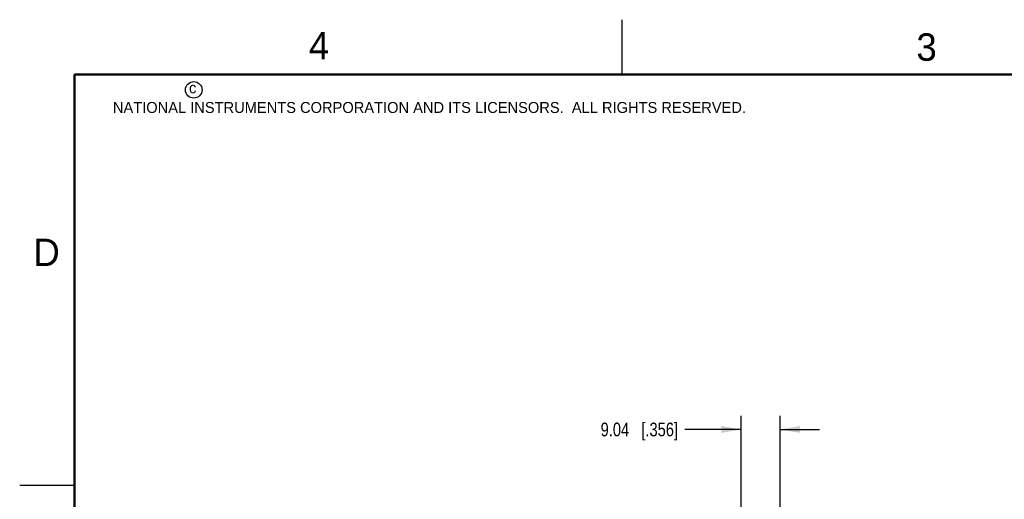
# Model space of a CAD drawing. Header units: inches. Extents: x 0 to 22, y 0 to 17.
# Tile 8 of 17: x 0 to 9, y 12.6 to 17. Entities that reach past the tile are written whole.
import ezdxf

# ---------------------------------------------------------------- set-up
doc = ezdxf.new("R2010")
doc.units = ezdxf.units.IN
doc.header["$LTSCALE"] = 1.21
doc.header["$MEASUREMENT"] = 0
doc.layers.get('0').update_dxf_attribs({"linetype": 'CONTINUOUS'})
doc.layers.add('DIMENSIONS', color=7, linetype='CONTINUOUS')
doc.styles.get("Standard").update_dxf_attribs({"font": 'txt', "width": 0.8})
doc.styles.add('TEXTSTYLE_2', font='txt')
doc.dimstyles.new('DIMSTYLE_1', dxfattribs={"dimtxt": 0.125, "dimasz": 0.18, "dimexe": 0.125, "dimexo": 0.0625, "dimgap": 0.0625, "dimtad": 0, "dimtih": 1, "dimtoh": 1, "dimzin": 0, "dimdsep": 46, "dimtxsty": 'STANDARD', "dimblk": '_FILLED', "dimblk1": '_FILLED', "dimblk2": '_FILLED', "dimcen": 0.09, "dimazin": 0, "dimtp": 0.01, "dimtm": 0.01, "dimtfac": 1, "dimtofl": 0, "dimtmove": 0, "dimatfit": 3, "dimldrblk": '_FILLED', "dimfxl": 1, "dimtolj": 1, "dimtzin": 0, "dimarcsym": 0})

# ---------------------------------------------------------------- blocks, each defined once
blk = doc.blocks.new('_FILLED')
at = {"color": 0, "linetype": 'BYBLOCK'}
blk.add_solid([(0, 0), (-1, 0.174), (-1, -0.174)], dxfattribs=at)
blk = doc.blocks.new('*D1')
at = {"layer": 'DIMENSIONS', "color": 2, "linetype": 'CONTINUOUS'}
for p, q in [((6.588, 12.0864), (6.588, 13.3824)), ((6.944, 11.1699), (6.944, 13.3824)), ((6.588, 13.2574), (6.0734, 13.2574)), ((6.944, 13.2574), (7.304, 13.2574))]:
    blk.add_line(p, q, dxfattribs=at)
at = {"layer": 'DIMENSIONS', "color": 2, "linetype": 'CONTINUOUS', "xscale": 0.18, "yscale": 0.18, "zscale": 0.18}
blk.add_blockref('_FILLED', (6.588, 13.2574), dxfattribs=at)
at = {"layer": 'DIMENSIONS', "color": 2, "linetype": 'CONTINUOUS', "xscale": 0.18, "yscale": 0.18, "zscale": 0.18, "rotation": 180}
blk.add_blockref('_FILLED', (6.944, 13.2574), dxfattribs=at)
at = {"layer": 'DIMENSIONS', "color": 2, "linetype": 'CONTINUOUS', "insert": (6.0109, 13.3199), "char_height": 0.125, "width": 1.125, "attachment_point": 3, "line_spacing_factor": 0.9}
blk.add_mtext('9.04{\\ftxt.shx;\\W1.000000;\\H0.125000; }[.356]', dxfattribs=at)

msp = doc.modelspace()

# ---------------------------------------------------------------- linework, layer by layer
at = {"color": 2, "linetype": 'CONTINUOUS'}
for p, q in [((5.5, 16.5), (5.5, 17)), ((0, 12.75), (0.5, 12.75))]:
    msp.add_line(p, q, dxfattribs=at)
at = {"color": 7, "linetype": 'CONTINUOUS', "const_width": 0.02}
for points in [[(0.5, 16.5), (0.5, 0.5)], [(21.5, 16.5), (0.5, 16.5)]]:
    msp.add_lwpolyline(points, dxfattribs=at)
at = {"color": 2, "linetype": 'CONTINUOUS'}
msp.add_circle((1.5893, 16.359), 0.0754, dxfattribs=at)

# ---------------------------------------------------------------- texts
at = {"color": 2, "linetype": 'CONTINUOUS', "attachment_point": 1, "line_spacing_factor": 0.9, "style": 'TEXTSTYLE_2'}
for s, insert, char_height, width in [('4', (2.64, 16.8869), 0.25, 0.25), ('3', (8.1875, 16.875), 0.25, 0.25), ('c', (1.5463, 16.428), 0.1, 0.1), ('NATIONAL INSTRUMENTS CORPORATION AND ITS LICENSORS.  ALL RIGHTS RESERVED.', (0.851, 16.2482), 0.1, 7.3), ('D', (0.125, 15), 0.25, 0.25)]:
    msp.add_mtext(s, dxfattribs=dict(at, insert=insert, char_height=char_height, width=width))

# ---------------------------------------------------------------- dimensions: what is measured, and where the dimension line sits
at = {"layer": 'DIMENSIONS', "color": 2, "linetype": 'CONTINUOUS'}
dim = msp.add_linear_dim(base=(6.944, 13.2574), p1=(6.588, 12.0239), p2=(6.944, 11.1074), text='<>\\P[]', dimstyle='DIMSTYLE_1', dxfattribs=at)
dim.commit()
dim.dimension.update_dxf_attribs({"geometry": '*D1', "text_midpoint": (5.4484, 13.2574), "dimtype": 160})

doc.saveas('drawing.dxf')
